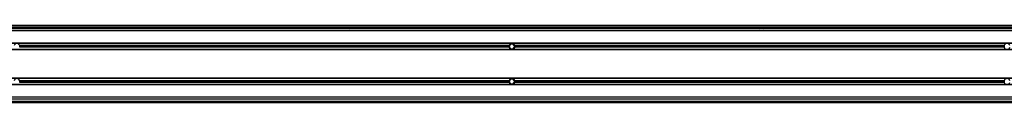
# Model space of a CAD drawing. Header units: millimetres. Extents: x 0 to 420, y 0 to 297.
# Tile 10 of 18: x 65.46 to 81.07, y 216.65 to 217.88. Entities that reach past the tile are written whole.
import ezdxf

# ---------------------------------------------------------------- set-up
doc = ezdxf.new("R2010")
doc.units = ezdxf.units.MM

msp = doc.modelspace()

# ---------------------------------------------------------------- linework, layer by layer
at = {"color": 7, "linetype": 'Continuous', "lineweight": 25}
for p, q in [((223.28544, 217.8776), (56.41771, 217.8776)), ((56.8511, 217.85284), (84.46421, 217.85284)), ((56.8511, 217.83427), (84.46421, 217.83427)), ((220.42474, 217.82188), (59.57526, 217.82188)), ((70.61294, 217.83427), (70.6267, 217.82188)), ((70.68861, 217.82188), (70.70237, 217.83427)), ((77.1757, 217.83427), (77.18945, 217.82188)), ((77.25137, 217.82188), (77.26512, 217.83427)), ((220.42474, 217.79093), (59.57526, 217.79093)), ((220.42474, 217.59466), (60.07056, 217.59466)), ((220.42474, 217.59157), (60.07056, 217.59157)), ((73.22061, 217.55566), (65.45898, 217.55566)), ((73.22061, 217.53089), (65.45898, 217.53089)), ((73.21893, 217.54328), (65.46066, 217.54328)), ((73.24391, 217.58042), (73.22247, 217.54328)), ((73.22247, 217.54328), (73.24391, 217.50613)), ((73.28681, 217.58042), (73.24391, 217.58042)), ((73.24391, 217.50613), (73.28681, 217.50613)), ((73.30826, 217.54328), (73.28681, 217.58042)), ((73.28681, 217.50613), (73.30826, 217.54328)), ((81.07174, 217.55566), (73.31011, 217.55566)), ((81.07174, 217.53089), (73.31011, 217.53089)), ((81.07006, 217.54328), (73.3118, 217.54328)), ((220.42474, 217.49498), (60.07056, 217.49498)), ((220.42474, 217.49189), (60.07056, 217.49189)), ((139.70282, 217.03745), (60.07056, 217.03745)), ((139.70282, 217.03435), (60.07056, 217.03435)), ((139.70282, 216.93777), (60.07056, 216.93777)), ((139.70282, 216.93467), (60.07056, 216.93467)), ((73.22061, 216.99844), (65.45898, 216.99844)), ((73.22061, 216.97368), (65.45898, 216.97368)), ((73.21893, 216.98606), (65.46066, 216.98606)), ((73.24391, 217.02321), (73.22247, 216.98606)), ((73.22247, 216.98606), (73.24391, 216.94891)), ((73.28681, 217.02321), (73.24391, 217.02321)), ((73.24391, 216.94891), (73.28681, 216.94891)), ((73.30826, 216.98606), (73.28681, 217.02321)), ((73.28681, 216.94891), (73.30826, 216.98606)), ((81.07174, 216.99844), (73.31011, 216.99844)), ((81.07174, 216.97368), (73.31011, 216.97368)), ((81.07006, 216.98606), (73.3118, 216.98606)), ((139.70282, 216.73841), (59.57526, 216.73841)), ((56.41771, 216.6765), (139.70282, 216.6765)), ((56.41771, 216.65173), (139.70282, 216.65173)), ((139.70282, 216.70745), (59.57526, 216.70745))]:
    msp.add_line(p, q, dxfattribs=at)
for centre, start, end in [((65.41423, 217.54328), 15.46601, 164.53399), ((65.41423, 217.54328), 0, 15.46601), ((65.41423, 217.54328), 344.53399, 0), ((73.26536, 217.54328), 164.53399, 180), ((73.26536, 217.54328), 180, 195.46601), ((73.26536, 217.54328), 15.46601, 164.53399), ((73.26536, 217.54328), 195.46601, 344.53399), ((73.26536, 217.54328), 0, 15.46601), ((73.26536, 217.54328), 344.53399, 0), ((81.11649, 217.54328), 164.53399, 180), ((81.11649, 217.54328), 180, 195.46601), ((81.11649, 217.54328), 15.46601, 164.53399), ((81.11649, 217.54328), 195.46601, 344.53399), ((65.41423, 216.98606), 15.46601, 164.53399), ((73.26536, 216.98606), 15.46601, 164.53399), ((81.11649, 216.98606), 15.46601, 164.53399), ((65.41423, 216.98606), 0, 15.46601), ((65.41423, 216.98606), 344.53399, 0), ((73.26536, 216.98606), 164.53399, 180), ((73.26536, 216.98606), 180, 195.46601), ((73.26536, 216.98606), 195.46601, 344.53399), ((73.26536, 216.98606), 0, 15.46601), ((73.26536, 216.98606), 344.53399, 0), ((81.11649, 216.98606), 164.53399, 180), ((81.11649, 216.98606), 180, 195.46601), ((81.11649, 216.98606), 195.46601, 344.53399)]:
    msp.add_arc(centre, 0.04643, start, end, dxfattribs=at)

doc.saveas('drawing.dxf')
